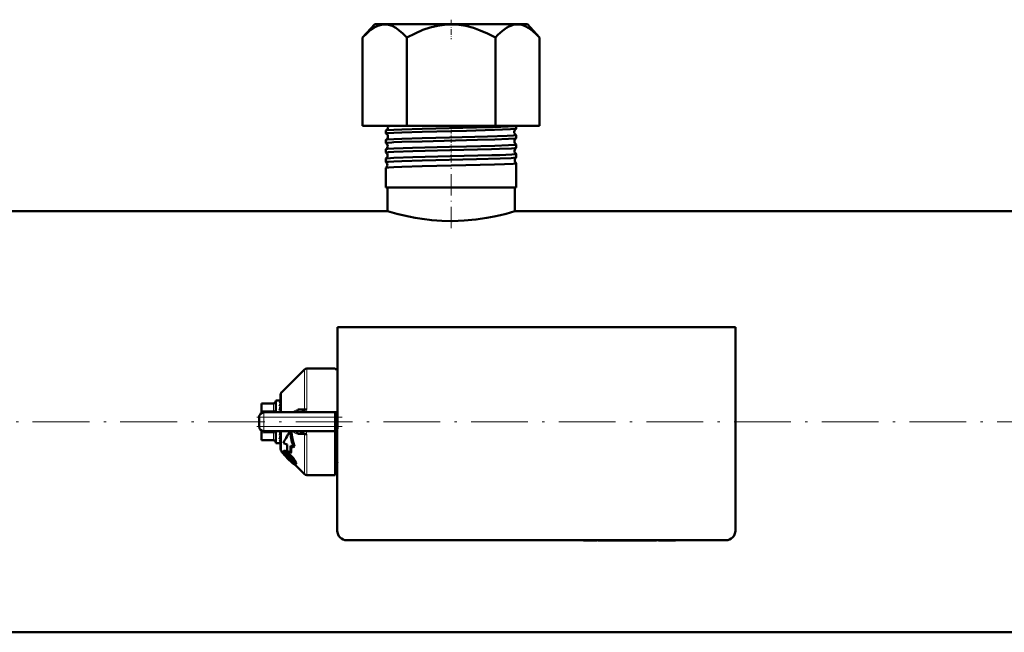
# Model space of a CAD drawing. Extents: x -1768 to 2122, y -1729 to 686.
# Tile 24 of 71: x 56 to 263, y -1674 to -1545. Entities that reach past the tile are written whole.
import ezdxf

# ---------------------------------------------------------------- set-up
doc = ezdxf.new("R2010")
doc.units = 0
doc.linetypes.add('DASHDOT', pattern=[18.5, 12, -3, 0.5, -3])

msp = doc.modelspace()

# ---------------------------------------------------------------- linework, layer by layer
at = {"color": 7, "lineweight": 50}
for p, q in [((130.44, -1545.44), (127.88, -1548.3)), ((160.72, -1545.44), (130.44, -1545.44)), ((162.69, -1545.44), (160.72, -1545.44)), ((162.69, -1545.44), (165.25, -1548.3)), ((127.88, -1566.94), (127.88, -1548.3)), ((137.22, -1566.94), (137.22, -1548.3)), ((155.91, -1566.94), (155.91, -1548.3)), ((165.25, -1566.94), (165.25, -1548.3)), ((127.88, -1566.94), (137.22, -1566.94)), ((132.81, -1568.53), (132.81, -1567.89)), ((137.22, -1566.94), (155.91, -1566.94)), ((155.91, -1566.94), (165.25, -1566.94)), ((160.32, -1567.52), (160.32, -1566.94)), ((132.81, -1570.54), (132.81, -1569.88)), ((160.32, -1569.53), (160.32, -1568.88)), ((132.81, -1572.56), (132.81, -1571.86)), ((160.32, -1571.55), (160.32, -1570.87)), ((132.81, -1574.59), (132.81, -1573.84)), ((160.32, -1573.58), (160.32, -1572.85)), ((160.32, -1579.94), (160.32, -1574.83)), ((132.81, -1579.94), (132.81, -1575.81)), ((134.49, -1579.94), (132.81, -1579.94)), ((133.12, -1584.94), (133.12, -1579.94)), ((160.32, -1579.94), (134.49, -1579.94)), ((160.02, -1584.94), (160.02, -1579.94)), ((133.12, -1584.94), (-73.28, -1584.94)), ((366.42, -1584.94), (160.02, -1584.94)), ((122.57, -1609.39), (122.56, -1652.39)), ((206.57, -1609.39), (122.57, -1609.39)), ((206.56, -1652.39), (206.57, -1609.39)), ((110.77, -1623.18), (115.61, -1618.34)), ((116.1, -1618.14), (122.07, -1618.14)), ((122.07, -1618.32), (122.07, -1618.14)), ((122.57, -1618.32), (122.07, -1618.32)), ((110.57, -1627.39), (110.57, -1623.67)), ((106.57, -1625.5), (106.57, -1625.64)), ((109.07, -1625.5), (106.57, -1625.5)), ((106.57, -1627.08), (106.57, -1625.64)), ((109.57, -1624.89), (109.57, -1627.39)), ((110.39, -1624.89), (109.57, -1624.89)), ((110.39, -1624.89), (110.39, -1624.89)), ((110.57, -1624.89), (110.39, -1624.89)), ((110.57, -1625.04), (110.39, -1625.04)), ((110.57, -1625.46), (110.39, -1625.46)), ((110.57, -1626.13), (110.39, -1626.13)), ((110.57, -1626.54), (110.54, -1627)), ((110.57, -1625.85), (110.55, -1626.13)), ((110.55, -1626.78), (110.57, -1626.84)), ((110.57, -1625.93), (110.56, -1626.13)), ((110.56, -1625.98), (110.57, -1626)), ((114.2, -1626.82), (115.61, -1626.8)), ((106.07, -1630.39), (106.07, -1628.39)), ((106.21, -1627.86), (106.23, -1627.84)), ((106.57, -1627.08), (106.57, -1627.52)), ((107.07, -1627.39), (122.07, -1627.39)), ((110.57, -1627), (110.39, -1627)), ((110.51, -1627.39), (110.57, -1627.11)), ((110.57, -1627.32), (110.56, -1627.39)), ((114.4, -1627.39), (114.38, -1627.39)), ((122.07, -1627.39), (122.07, -1628.39)), ((122.07, -1627.39), (122.57, -1627.39)), ((122.07, -1628.39), (122.07, -1630.39)), ((106.21, -1630.91), (106.22, -1630.93)), ((122.07, -1630.39), (122.07, -1631.39)), ((106.57, -1631.33), (106.57, -1631.25)), ((106.57, -1631.7), (106.57, -1631.33)), ((106.57, -1633.14), (106.57, -1631.7)), ((107.07, -1631.39), (122.07, -1631.39)), ((109.57, -1631.39), (109.57, -1631.64)), ((109.57, -1631.64), (109.57, -1633.89)), ((110.57, -1632.28), (110.39, -1632.28)), ((110.57, -1633.05), (110.39, -1633.05)), ((110.53, -1631.64), (110.57, -1631.45)), ((110.57, -1631.99), (110.53, -1631.6)), ((110.57, -1631.87), (110.55, -1631.55)), ((110.57, -1632.66), (110.55, -1632.43)), ((110.57, -1632.57), (110.56, -1632.41)), ((110.57, -1635.1), (110.57, -1631.39)), ((112.88, -1631.63), (112.64, -1631.39)), ((115.61, -1631.97), (114.2, -1631.96)), ((114.41, -1631.39), (114.38, -1631.39)), ((115.61, -1631.97), (115.61, -1631.93)), ((122.07, -1640.64), (122.07, -1631.39)), ((106.57, -1633.14), (106.57, -1633.27)), ((109.07, -1633.27), (106.57, -1633.27)), ((110.49, -1633.89), (109.57, -1633.89)), ((110.57, -1633.58), (110.39, -1633.58)), ((110.57, -1633.86), (110.39, -1633.86)), ((111.97, -1634.22), (111.17, -1633.91)), ((112.7, -1634.49), (113.35, -1634.73)), ((113.53, -1634.55), (113.35, -1634.73)), ((111.16, -1635.99), (110.77, -1635.6)), ((111.3, -1635.56), (111.15, -1635.71)), ((111.57, -1636.41), (111.44, -1636.15)), ((111.46, -1636.43), (111.44, -1636.45)), ((111.46, -1636.44), (111.44, -1636.45)), ((112.69, -1636), (111.97, -1635.49)), ((112.47, -1637.12), (112.49, -1637.14)), ((112.85, -1635.84), (112.69, -1636)), ((112.35, -1637.29), (112.33, -1637.27)), ((113.25, -1638.09), (112.76, -1637.68)), ((112.9, -1637.54), (113.33, -1637.9)), ((115.61, -1640.43), (113.64, -1638.47)), ((113.83, -1638.31), (113.68, -1638.45)), ((122.07, -1637.91), (122.07, -1638.14)), ((122.54, -1637.91), (122.07, -1637.91)), ((116.1, -1640.64), (122.07, -1640.64)), ((122.56, -1640.46), (122.07, -1640.46)), ((124.56, -1654.39), (204.56, -1654.39)), ((174.49, -1654.39), (174.49, -1654.49)), ((176, -1654.49), (174.49, -1654.49)), ((176, -1654.39), (176, -1654.49)), ((176, -1654.49), (177.35, -1654.49)), ((177.35, -1654.39), (177.35, -1654.49)), ((177.56, -1654.49), (177.56, -1654.39)), ((177.56, -1654.49), (178.32, -1654.49)), ((178.32, -1654.39), (178.32, -1654.49)), ((178.32, -1654.49), (182.89, -1654.49)), ((182.89, -1654.39), (182.89, -1654.49)), ((185.36, -1654.49), (182.89, -1654.49)), ((185.35, -1654.39), (185.35, -1654.49)), ((186.08, -1654.49), (185.35, -1654.49)), ((186.08, -1654.39), (186.08, -1654.49)), ((186.08, -1654.49), (189.01, -1654.49)), ((189.01, -1654.39), (189.01, -1654.49)), ((189.67, -1654.49), (189.01, -1654.49)), ((189.67, -1654.39), (189.67, -1654.49)), ((189.93, -1654.49), (189.67, -1654.49)), ((189.93, -1654.39), (189.93, -1654.49)), ((190.3, -1654.39), (190.3, -1654.49)), ((191.61, -1654.49), (190.3, -1654.49)), ((191.61, -1654.39), (191.61, -1654.49)), ((192.63, -1654.49), (191.61, -1654.49)), ((192.63, -1654.39), (192.63, -1654.49)), ((193.94, -1654.49), (192.63, -1654.49)), ((193.94, -1654.39), (193.94, -1654.49)), ((622.57, -1673.84), (-329.43, -1673.84))]:
    msp.add_line(p, q, dxfattribs=at)
at = {"color": 7, "linetype": 'DASHDOT', "lineweight": 18, "ltscale": 0.103622}
msp.add_line((146.57, -1544.51), (146.57, -1548.65), dxfattribs=at)
at = {"color": 7, "linetype": 'DASHDOT', "lineweight": 18, "ltscale": 0.042801}
msp.add_line((146.57, -1568.51), (146.57, -1566.8), dxfattribs=at)
at = {"color": 7, "linetype": 'DASHDOT', "lineweight": 18, "ltscale": 0.04545}
msp.add_line((146.57, -1570.53), (146.57, -1568.72), dxfattribs=at)
at = {"color": 7, "linetype": 'DASHDOT', "lineweight": 18, "ltscale": 0.046515}
msp.add_line((146.57, -1572.56), (146.57, -1570.7), dxfattribs=at)
at = {"color": 7, "linetype": 'DASHDOT', "lineweight": 18, "ltscale": 0.047739}
msp.add_line((146.57, -1574.59), (146.57, -1572.68), dxfattribs=at)
at = {"color": 7, "linetype": 'DASHDOT', "lineweight": 18, "ltscale": 0.373285}
msp.add_line((146.57, -1588.5), (146.57, -1573.57), dxfattribs=at)
at = {"color": 7, "lineweight": 18}
for p, q in [((115.61, -1626.8), (115.61, -1618.34)), ((116.1, -1618.14), (116.1, -1626.76)), ((110.77, -1623.18), (110.77, -1627.39)), ((109.07, -1625.64), (106.57, -1625.64)), ((109.07, -1625.5), (109.07, -1625.64)), ((109.07, -1627.08), (109.07, -1625.64)), ((107.07, -1628.39), (106.07, -1628.39)), ((106.57, -1627.08), (109.07, -1627.08)), ((107.07, -1628.39), (107.07, -1627.39)), ((107.07, -1628.39), (107.07, -1630.39)), ((122.07, -1628.39), (107.07, -1628.39)), ((109.07, -1627.08), (109.07, -1627.39)), ((107.07, -1630.39), (106.07, -1630.39)), ((107.07, -1630.39), (122.07, -1630.39)), ((107.07, -1631.39), (107.07, -1630.39)), ((109.07, -1631.7), (106.57, -1631.7)), ((109.07, -1631.39), (109.07, -1631.7)), ((109.07, -1633.14), (109.07, -1631.7)), ((110.77, -1635.6), (110.77, -1631.39)), ((115.61, -1640.43), (115.61, -1631.97)), ((116.1, -1632.02), (116.1, -1640.64)), ((106.57, -1633.14), (109.07, -1633.14)), ((109.07, -1633.14), (109.07, -1633.27)), ((111.53, -1635.54), (111.38, -1635.69)), ((111.53, -1636.06), (111.44, -1636.15)), ((111.72, -1636.27), (111.57, -1636.41)), ((112.03, -1636.65), (111.88, -1636.8)), ((112.29, -1636.03), (112.14, -1636.18)), ((112.47, -1637.12), (112.33, -1637.27)), ((113.07, -1636.84), (112.92, -1637)), ((112.9, -1637.54), (112.76, -1637.68)), ((113.36, -1637.97), (113.25, -1638.09)), ((113.62, -1637.64), (113.47, -1637.79)), ((113.85, -1638.18), (113.7, -1638.33))]:
    msp.add_line(p, q, dxfattribs=at)
at = {"color": 7, "linetype": 'DASHDOT', "lineweight": 18, "ltscale": 0.45}
msp.add_line((105.57, -1628.39), (123.57, -1628.39), dxfattribs=at)
at = {"color": 7, "linetype": 'DASHDOT', "lineweight": 18, "ltscale": 0.060016}
msp.add_line((107.07, -1628.19), (107.07, -1630.59), dxfattribs=at)
at = {"color": 7, "linetype": 'DASHDOT', "lineweight": 18}
msp.add_line((717.77, -1629.39), (-424.63, -1629.39), dxfattribs=at)
at = {"color": 7, "linetype": 'DASHDOT', "lineweight": 18, "ltscale": 0.450015}
msp.add_line((123.57, -1630.39), (105.56, -1630.39), dxfattribs=at)
at = {"color": 7, "linetype": 'DASHDOT', "lineweight": 18, "ltscale": 0.003015}
msp.add_line((179.61, -1654.38), (179.61, -1654.5), dxfattribs=at)
at = {"color": 7, "linetype": 'DASHDOT', "lineweight": 18, "ltscale": 0.003018}
msp.add_line((182.91, -1654.38), (182.91, -1654.5), dxfattribs=at)
at = {"color": 7, "lineweight": 50}
for points in [[(127.88, -1548.3), (128.76, -1547.39), (129.59, -1546.68), (130.36, -1546.15), (131.1, -1545.79), (131.86, -1545.56), (132.61, -1545.5), (133.36, -1545.59), (134.12, -1545.83), (134.91, -1546.25), (135.63, -1546.77), (136.4, -1547.45), (137.22, -1548.3)], [(137.22, -1548.3), (138.99, -1547.39), (140.63, -1546.68), (142.18, -1546.15), (143.67, -1545.79), (145.19, -1545.56), (146.68, -1545.5), (148.18, -1545.59), (149.7, -1545.83), (151.27, -1546.25), (152.73, -1546.77), (154.26, -1547.45), (155.91, -1548.3)], [(160.77, -1545.5), (160.23, -1545.51), (159.69, -1545.61), (159.14, -1545.78), (158.72, -1545.97), (158.29, -1546.21), (157.4, -1546.85), (156.44, -1547.73), (155.91, -1548.3)], [(160.77, -1545.5), (161.49, -1545.61), (162.22, -1545.87), (162.98, -1546.28), (163.77, -1546.86), (164.61, -1547.63), (165.25, -1548.3)], [(132.81, -1568.53), (132.81, -1568.52), (132.81, -1568.52), (132.81, -1568.52), (132.83, -1568.51), (133, -1568.47), (133.35, -1568.44), (134.49, -1568.36)], [(132.83, -1567.87), (132.88, -1567.86), (133.1, -1567.83), (134.49, -1567.73)], [(134.49, -1567.73), (136.14, -1567.67), (140.46, -1567.54), (151.94, -1567.27), (155.55, -1567.17), (158.58, -1567.06), (159.88, -1566.98), (160.21, -1566.94)], [(134.49, -1568.36), (136.14, -1568.3), (140.46, -1568.17), (149.85, -1567.94), (155.76, -1567.79), (159.09, -1567.65), (160.02, -1567.58), (160.25, -1567.55), (160.31, -1567.53)], [(132.81, -1570.54), (132.81, -1570.54), (132.81, -1570.54), (132.81, -1570.53), (132.83, -1570.52), (133.04, -1570.48), (134.06, -1570.41), (134.49, -1570.38)], [(132.82, -1569.86), (132.87, -1569.84), (133.08, -1569.81), (134.49, -1569.72)], [(134.49, -1569.72), (136.15, -1569.65), (140.48, -1569.52), (146.25, -1569.39), (154.23, -1569.19), (158.39, -1569.05), (159.71, -1568.98), (160.26, -1568.92), (160.3, -1568.9), (160.32, -1568.89), (160.32, -1568.89), (160.32, -1568.89), (160.32, -1568.88)], [(134.49, -1570.38), (136.14, -1570.31), (140.46, -1570.19), (152.14, -1569.9), (155.78, -1569.8), (158.7, -1569.69), (160.04, -1569.6), (160.26, -1569.57), (160.31, -1569.55)], [(132.81, -1572.56), (132.81, -1572.56), (132.81, -1572.56), (132.81, -1572.55), (132.83, -1572.55), (133, -1572.51), (133.35, -1572.47), (134.49, -1572.4)], [(132.82, -1571.84), (132.88, -1571.82), (133.16, -1571.79), (134.49, -1571.7)], [(134.49, -1571.7), (138.44, -1571.56), (146.2, -1571.37), (149.82, -1571.29), (155.8, -1571.13), (158.67, -1571.02), (160.04, -1570.93), (160.28, -1570.89), (160.32, -1570.88), (160.32, -1570.87), (160.32, -1570.87)], [(134.49, -1572.4), (138.5, -1572.26), (146.32, -1572.06), (155.09, -1571.84), (156.76, -1571.79), (159.32, -1571.68), (160.05, -1571.62), (160.27, -1571.58), (160.31, -1571.57)], [(132.81, -1574.59), (132.81, -1574.59), (132.81, -1574.58), (132.81, -1574.58), (132.83, -1574.57), (133, -1574.53), (133.35, -1574.5), (134.49, -1574.43)], [(132.82, -1573.82), (132.86, -1573.81), (133.06, -1573.78), (134.49, -1573.68)], [(134.49, -1573.68), (138.49, -1573.54), (146.39, -1573.35), (155.15, -1573.13), (156.82, -1573.08), (159.35, -1572.97), (160.06, -1572.91), (160.3, -1572.87), (160.32, -1572.86), (160.32, -1572.85), (160.32, -1572.85), (160.32, -1572.85)], [(134.49, -1574.43), (136.15, -1574.36), (140.48, -1574.23), (151.93, -1573.95), (156.92, -1573.81), (159.22, -1573.71), (160.15, -1573.63), (160.28, -1573.6), (160.32, -1573.59)], [(134.49, -1575.66), (136.15, -1575.59), (140.48, -1575.46), (149.7, -1575.25), (155.75, -1575.09), (157.82, -1575.02), (159.67, -1574.92), (160.25, -1574.86), (160.3, -1574.84), (160.32, -1574.84), (160.32, -1574.83), (160.32, -1574.83), (160.32, -1574.83)], [(132.81, -1575.8), (132.82, -1575.8), (132.86, -1575.79), (133.4, -1575.72), (134.49, -1575.66)], [(160.02, -1584.94), (158.19, -1585.46), (157.02, -1585.75), (155.65, -1586.06), (154.12, -1586.35), (151.8, -1586.7), (149.33, -1586.93), (146.78, -1587.02), (144.61, -1586.98), (142.48, -1586.83), (140.44, -1586.58), (138.99, -1586.35), (137.63, -1586.09), (136.02, -1585.73), (135.09, -1585.5), (133.12, -1584.94)], [(114.2, -1626.82), (114.16, -1626.99), (114.08, -1627.16), (113.98, -1627.28), (113.84, -1627.36), (113.72, -1627.39)], [(115.61, -1626.8), (115.61, -1626.86), (115.58, -1626.97), (115.5, -1627.07), (115.39, -1627.16), (115.12, -1627.28), (114.89, -1627.34), (114.4, -1627.39)], [(112.62, -1631.39), (112.74, -1632.53), (112.99, -1633.65), (113.35, -1634.73)], [(112.88, -1631.63), (113, -1632.63), (113.22, -1633.6), (113.53, -1634.55)], [(114.2, -1631.96), (114.16, -1631.78), (114.08, -1631.62), (113.98, -1631.5), (113.84, -1631.41), (113.72, -1631.39)], [(110.8, -1635.62), (110.88, -1635.81), (111.07, -1636.05), (111.44, -1636.45)], [(111.12, -1635.85), (111.13, -1635.75), (111.15, -1635.71)], [(111.63, -1636.63), (111.33, -1636.26), (111.15, -1635.97), (111.12, -1635.85)], [(111.15, -1635.71), (111.19, -1635.68), (111.32, -1635.68), (111.38, -1635.69)], [(111.3, -1635.56), (111.35, -1635.53), (111.4, -1635.52), (111.53, -1635.54)], [(111.38, -1635.69), (111.72, -1635.85), (112.14, -1636.18)], [(111.46, -1636.07), (111.49, -1636.06), (111.52, -1636.06), (111.6, -1636.08)], [(111.53, -1635.54), (111.8, -1635.65), (112.11, -1635.88), (112.29, -1636.03)], [(111.6, -1636.08), (111.74, -1636.14), (111.97, -1636.31), (112.12, -1636.44)], [(112.87, -1637.89), (112.22, -1637.26), (111.63, -1636.63)], [(113.37, -1638.11), (113.36, -1638.12), (113.35, -1638.12), (113.32, -1638.12), (113.25, -1638.09)], [(113.64, -1638.47), (113.56, -1638.45), (113.35, -1638.31)], [(113.47, -1637.79), (113.61, -1638.07), (113.7, -1638.33)], [(113.62, -1637.64), (113.8, -1638.01), (113.85, -1638.18)], [(113.7, -1638.33), (113.7, -1638.4), (113.7, -1638.43), (113.68, -1638.45)], [(113.85, -1638.18), (113.85, -1638.26), (113.84, -1638.3), (113.83, -1638.31)]]:
    msp.add_lwpolyline(points, dxfattribs=at)
at = {"color": 7, "lineweight": 18}
for points in [[(113.24, -1627.39), (113.49, -1627.11), (113.8, -1626.92), (114, -1626.85), (114.2, -1626.82)], [(115.87, -1627.39), (116.01, -1627.16), (116.09, -1626.89), (116.1, -1626.76)], [(114.2, -1631.96), (113.94, -1631.92), (113.69, -1631.8), (113.45, -1631.62), (113.24, -1631.39)], [(115.61, -1631.93), (115.58, -1631.82), (115.48, -1631.68)]]:
    msp.add_lwpolyline(points, dxfattribs=at)
at = {"color": 7, "lineweight": 50}
for centre, radius, start, end in [((132.83, -1567.9), 0.0275, 100.1025, 157.4393), ((132.83, -1568.52), 0.0228, 198.2364, 255.9713), ((132.49, -1569.2), 0.735, 0.8409, 63.4363), ((132.53, -1567.2), 0.734, 293.882, 1.2991), ((132.52, -1567.2), 0.742, 1.0337, 20.6854), ((160.62, -1568.2), 0.735, 177.9935, 244.8014), ((160.62, -1568.2), 0.734, 115.2193, 178.4369), ((160.3, -1567.51), 0.0253, 282.0505, 339.617), ((132.83, -1569.88), 0.0223, 103.9259, 161.4897), ((132.82, -1570.54), 0.0192, 194.8125, 251.7203), ((132.49, -1569.2), 0.735, 296.5402, 1.2418), ((132.46, -1571.2), 0.736, 0.8882, 60.6145), ((160.66, -1570.2), 0.735, 117.9529, 178.3925), ((160.66, -1570.2), 0.736, 178.0437, 242.0634), ((160.3, -1568.89), 0.0246, 20.4216, 77.9906), ((160.3, -1569.53), 0.0209, 286.0976, 343.4988), ((132.82, -1571.86), 0.0186, 108.1404, 164.9916), ((132.82, -1572.56), 0.0165, 191.9035, 247.4548), ((132.46, -1571.2), 0.736, 299.3516, 1.2089), ((132.42, -1573.2), 0.737, 0.9273, 57.6413), ((160.69, -1572.2), 0.737, 178.0896, 239.1594), ((160.69, -1572.2), 0.737, 120.8491, 178.3603), ((160.31, -1570.87), 0.0202, 16.6342, 73.9397), ((160.31, -1571.55), 0.0177, 290.3516, 346.673), ((132.82, -1573.84), 0.0158, 112.5136, 168.073), ((132.82, -1574.58), 0.0145, 189.3133, 242.8736), ((132.39, -1575.2), 0.738, 0.9482, 54.5414), ((132.42, -1573.2), 0.738, 302.3238, 1.1689), ((160.73, -1574.2), 0.738, 123.884, 178.3248), ((160.73, -1574.2), 0.738, 178.1124, 236.129), ((160.31, -1572.85), 0.0171, 13.4077, 69.6971), ((160.31, -1573.57), 0.0154, 294.8823, 349.4667), ((160.31, -1574.83), 0.0148, 10.6799, 65.3769), ((132.38, -1575.2), 0.738, 305.4326, 1.1357), ((132.82, -1575.82), 0.0138, 117.0359, 170.5143), ((116.1, -1618.84), 0.7, 90, 135.0001), ((111.27, -1623.67), 0.7, 134.9999, 180), ((109.07, -1625), 0.5, 270, 0), ((112.4, -1626.14), 2.12, 149.937, 161.4377), ((118.12, -1628.05), 7.97, 161.514, 166.0431), ((131.18, -1631.26), 21.23, 166.2469, 168.4153), ((107.07, -1628.39), 1, 90, 180), ((107.07, -1628.39), 1.01, 166.244, 179.8165), ((107.07, -1630.39), 1, 180, 270), ((83.97, -1626.26), 27.1, 347.1687, 348.5557), ((99.52, -1629.83), 11.33, 343.5128, 347.0112), ((114.38, -1634.42), 3.03, 82.3564, 89.3919), ((114.53, -1633.3), 1.9, 70.7218, 82.4764), ((114.85, -1632.44), 0.984, 50.4733, 72.0027), ((109.07, -1633.77), 0.5, 360, 90), ((107.22, -1632.12), 3.49, 335.1832, 343.3292), ((110.49, -1633.73), 0.155, 270.6792, 298.2527), ((111.27, -1635.1), 0.7, 180, 225), ((138.15, -1634.79), 26.18, 178.7392, 181.523), ((140.76, -1635.51), 28.08, 177.9317, 181.0127), ((140.67, -1635.67), 27.82, 177.7164, 180.3616), ((111.52, -1636.13), 0.0844, 142.2281, 195.7671), ((114.96, -1633.98), 4.18, 215.657, 222.4501), ((112.51, -1635.69), 0.981, 203.2204, 215.8096), ((115.08, -1633.87), 4.13, 215.4797, 222.3545), ((120.16, -1629.36), 11.13, 221.9286, 225.2511), ((120.25, -1629.28), 11.04, 221.8785, 225.2264), ((107.75, -1641.28), 6.52, 42.4528, 47.9041), ((107.2, -1641.68), 7.39, 39.3275, 48.0594), ((107.48, -1641.39), 7.21, 39.1321, 48.0819), ((123.5, -1626.14), 15.56, 224.9836, 227.0806), ((107.14, -1641.94), 7.42, 39.484, 43.089), ((108.55, -1640.79), 5.6, 35.2108, 39.5692), ((108.71, -1640.53), 5.5, 29.9208, 40.0187), ((108.91, -1640.32), 5.42, 29.6206, 39.8675), ((123.55, -1626.09), 15.84, 224.9939, 227.0554), ((117.75, -1632.83), 7.03, 226.012, 231.2417), ((110.94, -1639.14), 2.7, 28.5022, 35.6368), ((112.66, -1638.22), 0.739, 13.9092, 29.7326), ((113.3, -1638.07), 0.0808, 328.1442, 19.7741), ((113.64, -1638.41), 0.0613, 264.0848, 312.0786), ((121.57, -1638.14), 1, 1.0945, 60.0009), ((116.1, -1639.94), 0.7, 224.9999, 270), ((124.56, -1652.39), 2, 179.9994, 269.9994), ((204.56, -1652.39), 2, 269.9994, 359.9994)]:
    msp.add_arc(centre, radius, start, end, dxfattribs=at)
at = {"color": 7, "lineweight": 18}
for centre, radius, start, end in [((115.04, -1632.05), 1.07, 20.5241, 38.5885), ((115.13, -1632.02), 0.975, 359.9298, 20.3824), ((123.39, -1641.73), 5.04, 99.4185, 105.2335)]:
    msp.add_arc(centre, radius, start, end, dxfattribs=at)
for centre, major_axis, ratio, start_param, end_param in [((109.07, -1625.2), (0.5, 0), 0.866025, 4.712389, 6.283185), ((109.07, -1626.65), (0.5, 0), 0.866025, 4.712389, 6.283185), ((109.07, -1632.13), (0.5, 0), 0.866025, 0, 1.570796), ((109.07, -1633.57), (0.5, 0), 0.866025, 0, 1.570796), ((121.57, -1638.08), (1, 0), 0.993448, 0.019286, 1.047213)]:
    msp.add_ellipse(centre, major_axis=major_axis, ratio=ratio, start_param=start_param, end_param=end_param, dxfattribs=at)
at = {"color": 7, "lineweight": 50}
for centre, major_axis, ratio, start_param, end_param in [((110.48, -1628.2), (-0.12, -3.31), 0.202133, 3.189895, 3.45), ((116.1, -1626.92), (0.7, 0), 0.234012, 1.570796, 2.356196), ((259.14, -1501.15), (148.2, 134.83), 0.055003, 2.933543, 3.01653), ((116.1, -1631.86), (-0.7, 0), 0.234017, 0.785397, 1.570796), ((110.48, -1630.56), (-0.19, -3.33), 0.196372, 0.14867, 0.408775)]:
    msp.add_ellipse(centre, major_axis=major_axis, ratio=ratio, start_param=start_param, end_param=end_param, dxfattribs=at)

doc.saveas('drawing.dxf')
